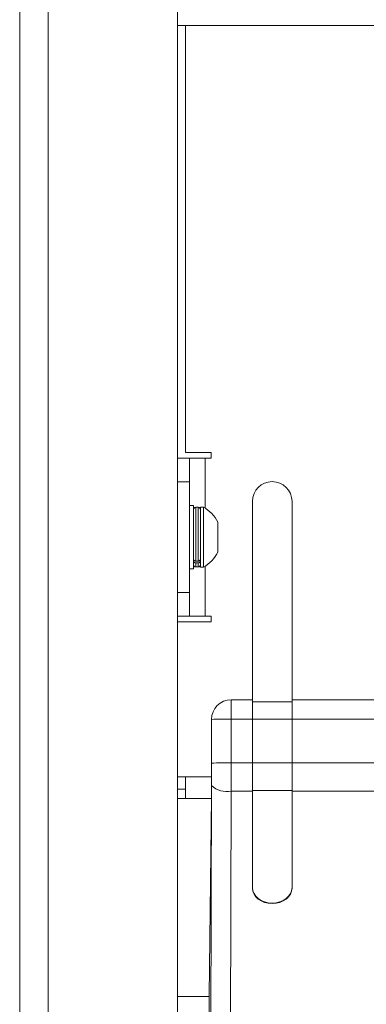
# Model space of a CAD drawing. Header units: millimetres. Extents: x 240 to 2023, y 154 to 1434.
# Tile 11 of 51: x 240 to 284, y 484 to 609. Entities that reach past the tile are written whole.
import ezdxf

# ---------------------------------------------------------------- set-up
doc = ezdxf.new("R2010")
doc.units = ezdxf.units.MM
doc.header["$LTSCALE"] = 7.5

msp = doc.modelspace()

# ---------------------------------------------------------------- linework, layer by layer
at = {"color": 7, "linetype": 'Continuous', "lineweight": 15}
for p, q in [((240, 188.96), (240, 637.16)), ((260, 637.16), (260, 208.96)), ((550, 607.86), (260, 607.86)), ((261, 607.86), (261, 553.76)), ((260, 553.01), (261.5, 553.01)), ((264.25, 553.76), (261, 553.76)), ((261.5, 553.01), (261.5, 550.01)), ((263.5, 553.01), (261.5, 553.01)), ((263.5, 553.01), (264.25, 553.01)), ((264.25, 553.01), (264.25, 553.76)), ((261.5, 550.01), (260, 550.01)), ((261.5, 536.01), (261.5, 550.01)), ((262, 547.01), (261.5, 547.01)), ((262, 547.01), (262, 539.66)), ((262.6, 546.79), (262.3, 546.79)), ((263.28, 546.81), (262.9, 546.81)), ((262.9, 546.81), (262.9, 539.83)), ((263.28, 546.81), (263.28, 539.83)), ((269.5, 547.55), (269.5, 522.4)), ((274.5, 522.4), (274.5, 547.55)), ((265.1, 544.91), (265.1, 541.42)), ((265.1, 541.42), (265.1, 541.11)), ((262, 539.66), (262, 539.01)), ((262.6, 539.98), (262.3, 539.98)), ((262.3, 539.74), (262.6, 539.74)), ((262.3, 539.24), (262.6, 539.24)), ((262.9, 539.83), (262.9, 539.21)), ((262.9, 539.21), (263.28, 539.21)), ((263.28, 539.83), (263.28, 539.21)), ((261.5, 539.01), (262, 539.01)), ((260, 536.01), (261.5, 536.01)), ((261.5, 536.01), (261.5, 533.01)), ((261.5, 533.01), (260, 533.01)), ((261.5, 533.01), (263.5, 533.01)), ((264.25, 533.01), (263.5, 533.01)), ((264.25, 532.26), (264.25, 533.01)), ((260, 532.26), (264.25, 532.26)), ((266.8, 522.4), (266.8, 519.94)), ((269.5, 522.4), (266.8, 522.4)), ((266.8, 522.4), (266.8, 522.4)), ((269.5, 519.94), (269.5, 522.4)), ((274.5, 522.15), (269.5, 522.15)), ((288.5, 522.4), (274.5, 522.4)), ((274.5, 522.4), (274.5, 519.94)), ((264.3, 514.35), (264.3, 519.9)), ((264.3, 512.4), (264.3, 519.9)), ((264.3, 519.9), (264.3, 519.9)), ((266.8, 519.94), (266.8, 514.4)), ((269.5, 519.94), (266.8, 519.94)), ((269.5, 514.4), (269.5, 519.94)), ((274.5, 519.94), (269.5, 519.94)), ((288.5, 519.94), (274.5, 519.94)), ((274.5, 519.94), (274.5, 514.4)), ((269.5, 514.4), (266.8, 514.4)), ((269.5, 510.81), (269.5, 514.4)), ((274.5, 514.39), (269.5, 514.39)), ((288.5, 514.4), (274.5, 514.4)), ((274.5, 514.4), (274.5, 510.81)), ((260, 512.64), (261, 512.64)), ((261, 512.64), (261, 509.88)), ((260, 511.07), (261, 511.07)), ((264.01, 397.04), (264.3, 511.52)), ((266.8, 510.81), (266.51, 396.34)), ((269.5, 510.81), (266.8, 510.81)), ((274.5, 510.88), (269.5, 510.88)), ((269.5, 498.51), (269.5, 510.81)), ((288.5, 510.81), (274.5, 510.81)), ((274.5, 510.81), (274.5, 498.51)), ((260, 509.88), (261, 509.88)), ((264.01, 484.88), (264.29, 510.03)), ((264.01, 484.77), (260, 484.77))]:
    msp.add_line(p, q, dxfattribs=at)
at = {"color": 106, "linetype": 'Continuous', "lineweight": 15}
for p, q in [((243.6, 637.16), (243.6, 192.56)), ((263.5, 546.69), (263.5, 553.01)), ((262.3, 546.79), (262.3, 539.98)), ((262.6, 546.79), (262.6, 539.98)), ((262.3, 539.74), (262.3, 539.24)), ((262.6, 539.74), (262.6, 539.24)), ((263.5, 533.01), (263.5, 539.34)), ((261, 512.64), (264.3, 512.64)), ((264.29, 509.88), (261, 509.88))]:
    msp.add_line(p, q, dxfattribs=at)
at = {"color": 7, "linetype": 'Continuous', "lineweight": 15}
for centre, radius, start, end in [((272, 547.55), 2.5, 0, 180), ((262.3, 546.49), 0.3, 90, 180), ((262.6, 546.49), 0.3, 0, 90), ((261.21, 543.01), 4.32, 26.0598, 61.4762), ((261.21, 543.01), 4.32, 298.5238, 333.9402), ((262.3, 539.54), 0.3, 180, 270), ((262.6, 539.54), 0.3, 270, 0), ((266.8, 519.9), 2.5, 90.0013, 180.0008), ((266.19, 483.37), 36.58, 89.0413, 92.9584), ((266.19, 477.84), 36.57, 89.0406, 92.9591), ((266.24, 513.61), 2.85, 227.2182, 281.3646)]:
    msp.add_arc(centre, radius, start, end, dxfattribs=at)
for centre, major_axis, ratio, start_param, end_param in [((266.8, 519.9), (-2.5, 0), 0.999962, 4.712389, 6.283185), ((264.22, 514.19), (0, 9.5), 0.008727, 4.427314, 4.729842), ((266.72, 514.19), (0, 12), 0.006909, 4.427314, 4.729842), ((264.27, 512.4), (0, 3), 0.008727, 3.804818, 4.712389), ((272, 498.58), (2.5, 0), 0.779636, 3.141593, 6.283185), ((272, 498.51), (2.5, 0), 0.779636, 3.141593, 6.283185), ((264.02, 482.52), (0, 3), 0.008727, 0.663225, 1.570796)]:
    msp.add_ellipse(centre, major_axis=major_axis, ratio=ratio, start_param=start_param, end_param=end_param, dxfattribs=at)
for points, knots in [([(262.3, 539.98), (262.29, 539.98), (262.25, 539.98), (262.17, 540), (262.09, 540.05), (262.03, 540.11), (262, 540.18), (262, 540.22), (262, 540.23)], [0, 0, 0, 0, 0.0506044, 0.2647007, 0.4788021, 0.6932298, 0.9079904, 1, 1, 1, 1]), ([(262, 539.99), (262, 539.96), (262, 539.91), (262.05, 539.84), (262.12, 539.78), (262.21, 539.74), (262.27, 539.74), (262.3, 539.74)], [0, 0, 0, 0, 0.171193, 0.386497, 0.60152, 0.816175, 1, 1, 1, 1]), ([(262.9, 540.23), (262.89, 540.21), (262.89, 540.16), (262.85, 540.09), (262.78, 540.03), (262.69, 539.99), (262.63, 539.98), (262.6, 539.98)], [0, 0, 0, 0, 0.1711451, 0.3864899, 0.6015197, 0.816209, 1, 1, 1, 1]), ([(262.6, 539.74), (262.6, 539.74), (262.65, 539.74), (262.72, 539.75), (262.81, 539.8), (262.87, 539.87), (262.89, 539.93), (262.9, 539.98), (262.9, 539.99)], [0, 0, 0, 0, 0.050605, 0.264671, 0.478813, 0.693191, 0.907943, 1, 1, 1, 1])]:
    msp.add_open_spline(points, degree=3, knots=knots, dxfattribs=at)

doc.saveas('drawing.dxf')
